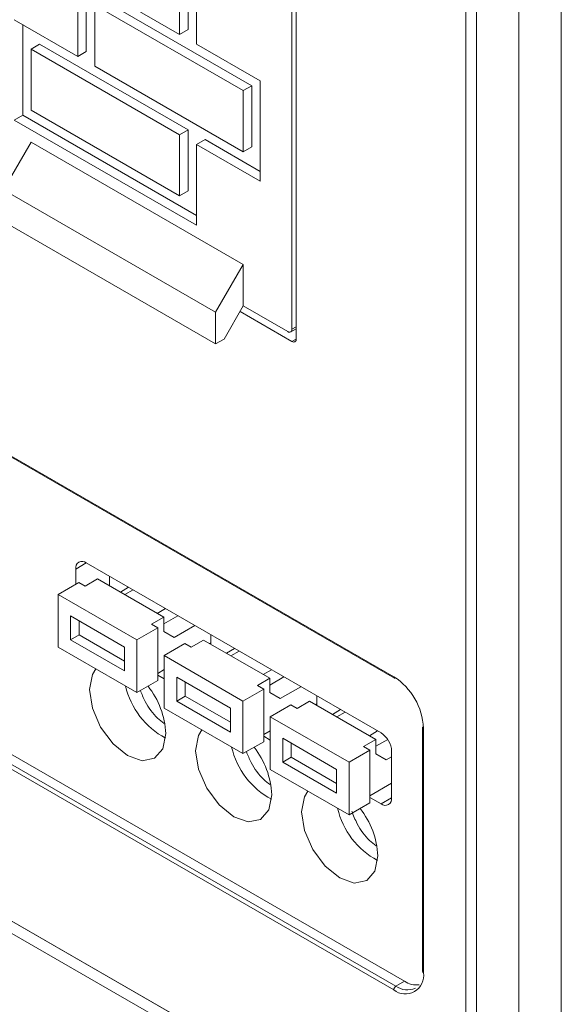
# Model space of a CAD drawing. Header units: millimetres. Extents: x -420 to 420, y -297 to 297.
# Tile 157 of 203: x 217 to 235, y 68 to 101. Entities that reach past the tile are written whole.
import ezdxf

# ---------------------------------------------------------------- set-up
doc = ezdxf.new("R2010")
doc.units = ezdxf.units.MM
doc.header["$MEASUREMENT"] = 0
doc.layers.add('layer 1', color=7, linetype='Continuous')

msp = doc.modelspace()

# ---------------------------------------------------------------- linework, layer by layer
at = {"layer": 'layer 1', "lineweight": 9}
for points in [[(233.7331, 30.4785), (233.7331, 30.4785), (233.7331, 165.2103), (233.7331, 165.2103)], [(235.1473, 164.802), (235.1473, 164.802), (235.1473, 30.8867), (235.1473, 30.8867)], [(226.3084, 90.2906), (226.3084, 90.2906), (226.3084, 105.6419), (226.3084, 105.6419)], [(226.167, 104.3353), (226.167, 104.3353), (226.167, 90.6172), (226.167, 90.6172)], [(231.9653, 64.1613), (231.9653, 64.1613), (231.9653, 104.0501), (231.9653, 104.0501)], [(232.3189, 63.9571), (232.3189, 63.9571), (232.3189, 103.8459), (232.3189, 103.8459)], [(217.4694, 103.3139), (217.4694, 103.3139), (222.4191, 100.4564), (222.4191, 100.4564)], [(222.7021, 100.6196), (222.7021, 100.6196), (222.7021, 102.6611), (222.7021, 102.6611)], [(222.4191, 100.4564), (222.4191, 100.4564), (222.4191, 102.4977), (222.4191, 102.4977)], [(219.3078, 99.8844), (219.3078, 99.8844), (219.3078, 101.9258), (219.3078, 101.9258)], [(222.9849, 100.1298), (222.9849, 100.1298), (222.9849, 102.1711), (222.9849, 102.1711)], [(219.025, 99.7212), (219.025, 99.7212), (219.025, 101.7624), (219.025, 101.7624)], [(219.8734, 101.5992), (219.8734, 101.5992), (224.8233, 98.7418), (224.8233, 98.7418)], [(219.5906, 101.4358), (219.5906, 101.4358), (224.5405, 98.5784), (224.5405, 98.5784)], [(219.5906, 99.3946), (219.5906, 99.3946), (219.5906, 101.4358), (219.5906, 101.4358)], [(216.9036, 100.9458), (216.9036, 100.9458), (219.025, 99.7212), (219.025, 99.7212)], [(192.0837, 100.6576), (192.0837, 100.6576), (229.561, 79.0224), (229.561, 79.0224)], [(192.1045, 100.6118), (192.1045, 100.6118), (229.5818, 78.9766), (229.5818, 78.9766)], [(217.1864, 97.7612), (217.1864, 97.7612), (217.1864, 100.7824), (217.1864, 100.7824)], [(222.7021, 100.6196), (222.7021, 100.6196), (222.4191, 100.4564), (222.4191, 100.4564)], [(217.7522, 100.1292), (217.7522, 100.1292), (217.4694, 99.966), (217.4694, 99.966)], [(217.4694, 99.966), (217.4694, 99.966), (222.4191, 97.1084), (222.4191, 97.1084)], [(217.4694, 97.9246), (217.4694, 97.9246), (217.4694, 99.966), (217.4694, 99.966)], [(217.7522, 100.1292), (217.7522, 100.1292), (222.7021, 97.2718), (222.7021, 97.2718)], [(222.9849, 100.1298), (222.9849, 100.1298), (225.1061, 98.9052), (225.1061, 98.9052)], [(219.3078, 99.8844), (219.3078, 99.8844), (219.025, 99.7212), (219.025, 99.7212)], [(219.5906, 99.3946), (219.5906, 99.3946), (224.5405, 96.5371), (224.5405, 96.5371)], [(225.1061, 95.5573), (225.1061, 95.5573), (225.1061, 98.9052), (225.1061, 98.9052)], [(224.8233, 98.7418), (224.8233, 98.7418), (224.5405, 98.5784), (224.5405, 98.5784)], [(224.5405, 96.5371), (224.5405, 96.5371), (224.5405, 98.5784), (224.5405, 98.5784)], [(224.8233, 96.7004), (224.8233, 96.7004), (224.8233, 98.7418), (224.8233, 98.7418)], [(217.4694, 97.9246), (217.4694, 97.9246), (222.4191, 95.0671), (222.4191, 95.0671)], [(217.1864, 97.7612), (217.1864, 97.7612), (216.9036, 97.5978), (216.9036, 97.5978)], [(216.9036, 97.5978), (216.9036, 97.5978), (222.9849, 94.0873), (222.9849, 94.0873)], [(217.1864, 97.7612), (217.1864, 97.7612), (222.9849, 94.4139), (222.9849, 94.4139)], [(222.7021, 97.2718), (222.7021, 97.2718), (222.4191, 97.1084), (222.4191, 97.1084)], [(222.7021, 95.2303), (222.7021, 95.2303), (222.7021, 97.2718), (222.7021, 97.2718)], [(222.4191, 95.0671), (222.4191, 95.0671), (222.4191, 97.1084), (222.4191, 97.1084)], [(223.2677, 96.9452), (223.2677, 96.9452), (222.9849, 96.782), (222.9849, 96.782)], [(223.2677, 96.9452), (223.2677, 96.9452), (225.1061, 95.8837), (225.1061, 95.8837)], [(217.4694, 96.8606), (217.4694, 96.8606), (216.55, 95.2683), (216.55, 95.2683)], [(224.5405, 92.7785), (224.5405, 92.7785), (217.4694, 96.8606), (217.4694, 96.8606)], [(222.9849, 94.0873), (222.9849, 94.0873), (222.9849, 96.782), (222.9849, 96.782)], [(222.9849, 96.782), (222.9849, 96.782), (225.1061, 95.5573), (225.1061, 95.5573)], [(224.8233, 96.7004), (224.8233, 96.7004), (224.5405, 96.5371), (224.5405, 96.5371)], [(223.6213, 91.1862), (223.6213, 91.1862), (216.55, 95.2683), (216.55, 95.2683)], [(222.7021, 95.2303), (222.7021, 95.2303), (222.4191, 95.0671), (222.4191, 95.0671)], [(223.6213, 90.1272), (223.6213, 90.1272), (216.55, 94.2093), (216.55, 94.2093)], [(224.5405, 92.7785), (224.5405, 92.7785), (223.6213, 91.1862), (223.6213, 91.1862)], [(224.5405, 91.3928), (224.5405, 91.3928), (224.5405, 92.7785), (224.5405, 92.7785)], [(223.9041, 90.2904), (223.9041, 90.2904), (224.5405, 91.3928), (224.5405, 91.3928)], [(226.0256, 90.5354), (226.0256, 90.5354), (224.5405, 91.3928), (224.5405, 91.3928)], [(223.6213, 91.1862), (223.6213, 91.1862), (223.6213, 90.1272), (223.6213, 90.1272)], [(224.4345, 91.209), (224.4345, 91.209), (226.167, 90.2088), (226.167, 90.2088)], [(226.167, 90.6172), (226.167, 90.6172), (226.3084, 90.6988), (226.3084, 90.6988)], [(192.4373, 90.4914), (192.4373, 90.4914), (229.9146, 68.8562), (229.9146, 68.8562)], [(226.1256, 90.5256), (226.1256, 90.5256), (226.3084, 90.6312), (226.3084, 90.6312)], [(229.561, 68.5704), (229.561, 68.5704), (192.0837, 90.2056), (192.0837, 90.2056)], [(192.1545, 90.3282), (192.1545, 90.3282), (229.6318, 68.693), (229.6318, 68.693)], [(223.6213, 90.1272), (223.6213, 90.1272), (223.9041, 90.2904), (223.9041, 90.2904)], [(226.167, 90.2088), (226.167, 90.2088), (226.3084, 90.2906), (226.3084, 90.2906)], [(191.3059, 85.5921), (191.3059, 85.5921), (230.1974, 63.1405), (230.1974, 63.1405)], [(191.3059, 85.1837), (191.3059, 85.1837), (230.1974, 62.7321), (230.1974, 62.7321)], [(191.6595, 85.3879), (191.6595, 85.3879), (230.551, 62.9363), (230.551, 62.9363)], [(219.3078, 82.8183), (219.3078, 82.8183), (218.9542, 82.6143), (218.9542, 82.6143)], [(219.3078, 82.8183), (219.3078, 82.8183), (229.1368, 77.1442), (229.1368, 77.1442)], [(218.9542, 82.1031), (218.9542, 82.1031), (218.9542, 82.6143), (218.9542, 82.6143)], [(218.3716, 81.7667), (218.3716, 81.7667), (219.0628, 82.1657), (219.0628, 82.1657)], [(219.0628, 82.1657), (219.0628, 82.1657), (219.27, 82.0459), (219.27, 82.0459)], [(219.27, 82.0459), (219.27, 82.0459), (219.6846, 82.2853), (219.6846, 82.2853)], [(219.6846, 82.2853), (219.6846, 82.2853), (221.8961, 81.0087), (221.8961, 81.0087)], [(220.0856, 82.0539), (220.0856, 82.0539), (220.0856, 82.3693), (220.0856, 82.3693)], [(220.445, 81.8465), (220.445, 81.8465), (220.7183, 82.0041), (220.7183, 82.0041)], [(220.5961, 81.7593), (220.5961, 81.7593), (220.8693, 81.9171), (220.8693, 81.9171)], [(218.3716, 81.7667), (218.3716, 81.7667), (220.9977, 80.2506), (220.9977, 80.2506)], [(218.3716, 80.011), (218.3716, 80.011), (218.3716, 81.7667), (218.3716, 81.7667)], [(221.6759, 81.1359), (221.6759, 81.1359), (221.9493, 81.2935), (221.9493, 81.2935)], [(220.5831, 80.0112), (220.5831, 80.0112), (218.7864, 81.0485), (218.7864, 81.0485)], [(218.7864, 81.0485), (218.7864, 81.0485), (218.7864, 80.2504), (218.7864, 80.2504)], [(219.0692, 80.8852), (219.0692, 80.8852), (219.0692, 80.4138), (219.0692, 80.4138)], [(221.8961, 81.0087), (221.8961, 81.0087), (221.4815, 80.7692), (221.4815, 80.7692)], [(221.8961, 80.784), (221.8961, 80.784), (222.3639, 81.0541), (222.3639, 81.0541)], [(221.8961, 81.0087), (221.8961, 81.0087), (221.8961, 80.5298), (221.8961, 80.5298)], [(221.6887, 80.6496), (221.6887, 80.6496), (220.9977, 80.2506), (220.9977, 80.2506)], [(221.4815, 80.7692), (221.4815, 80.7692), (221.6887, 80.6496), (221.6887, 80.6496)], [(221.6887, 80.6496), (221.6887, 80.6496), (221.6887, 78.894), (221.6887, 78.894)], [(221.8961, 80.5298), (221.8961, 80.5298), (222.2415, 80.3304), (222.2415, 80.3304)], [(222.2415, 80.3304), (222.2415, 80.3304), (222.9297, 80.7276), (222.9297, 80.7276)], [(218.7864, 80.2504), (218.7864, 80.2504), (219.0692, 80.4138), (219.0692, 80.4138)], [(218.7864, 80.2504), (218.7864, 80.2504), (220.5831, 79.2132), (220.5831, 79.2132)], [(219.0692, 80.4138), (219.0692, 80.4138), (220.5831, 79.5398), (220.5831, 79.5398)], [(220.9977, 80.2506), (220.9977, 80.2506), (220.9977, 78.4952), (220.9977, 78.4952)], [(222.8057, 80.0048), (222.8057, 80.0048), (223.2203, 80.2442), (223.2203, 80.2442)], [(223.2203, 80.2442), (223.2203, 80.2442), (225.4317, 78.9676), (225.4317, 78.9676)], [(223.4581, 80.1068), (223.4581, 80.1068), (223.4581, 80.4224), (223.4581, 80.4224)], [(220.9977, 78.4952), (220.9977, 78.4952), (218.3716, 80.011), (218.3716, 80.011)], [(220.5831, 79.2132), (220.5831, 79.2132), (220.5831, 80.0112), (220.5831, 80.0112)], [(221.9073, 79.7256), (221.9073, 79.7256), (222.5983, 80.1246), (222.5983, 80.1246)], [(222.5983, 80.1246), (222.5983, 80.1246), (222.8057, 80.0048), (222.8057, 80.0048)], [(223.4167, 80.1308), (223.4167, 80.1308), (223.4581, 80.1548), (223.4581, 80.1548)], [(223.9805, 79.8054), (223.9805, 79.8054), (224.2539, 79.963), (224.2539, 79.963)], [(224.1315, 79.7182), (224.1315, 79.7182), (224.4049, 79.8758), (224.4049, 79.8758)], [(221.9073, 79.7256), (221.9073, 79.7256), (224.5333, 78.2096), (224.5333, 78.2096)], [(221.9073, 77.97), (221.9073, 77.97), (221.9073, 79.7256), (221.9073, 79.7256)], [(221.9073, 79.2596), (221.9073, 79.2596), (221.6887, 79.1334), (221.6887, 79.1334)], [(225.2115, 79.0946), (225.2115, 79.0946), (225.4847, 79.2524), (225.4847, 79.2524)], [(221.6887, 78.894), (221.6887, 78.894), (220.9977, 78.4952), (220.9977, 78.4952)], [(221.6887, 79.0758), (221.6887, 79.0758), (221.9073, 78.9496), (221.9073, 78.9496)], [(224.1187, 77.9702), (224.1187, 77.9702), (222.3219, 79.0074), (222.3219, 79.0074)], [(222.3219, 79.0074), (222.3219, 79.0074), (222.3219, 78.2094), (222.3219, 78.2094)], [(225.4317, 78.9676), (225.4317, 78.9676), (225.0169, 78.7282), (225.0169, 78.7282)], [(225.4317, 78.743), (225.4317, 78.743), (225.8996, 79.013), (225.8996, 79.013)], [(225.4317, 78.9676), (225.4317, 78.9676), (225.4317, 78.4888), (225.4317, 78.4888)], [(229.561, 79.0224), (229.5592, 79.0046), (229.5672, 78.987), (229.5818, 78.9766)], [(230.551, 77.3078), (230.5192, 78.0062), (230.15, 78.6456), (229.561, 79.0224)], [(229.5818, 78.9766), (229.5972, 78.9696), (229.6152, 78.971), (229.6294, 78.9802)], [(220.6181, 78.7144), (220.7887, 77.9674), (221.2757, 77.3314), (221.9525, 76.972)], [(221.9595, 77.1232), (221.9311, 77.7002), (221.7237, 78.254), (221.3665, 78.708)], [(222.6047, 78.8442), (222.6047, 78.8442), (222.6047, 78.3728), (222.6047, 78.3728)], [(225.2243, 78.6086), (225.2243, 78.6086), (224.5333, 78.2096), (224.5333, 78.2096)], [(225.0169, 78.7282), (225.0169, 78.7282), (225.2243, 78.6086), (225.2243, 78.6086)], [(225.2243, 78.6086), (225.2243, 78.6086), (225.2243, 76.853), (225.2243, 76.853)], [(225.7771, 78.2894), (225.7771, 78.2894), (226.4652, 78.6864), (226.4652, 78.6864)], [(222.3219, 78.2094), (222.3219, 78.2094), (222.6047, 78.3728), (222.6047, 78.3728)], [(222.3219, 78.2094), (222.3219, 78.2094), (224.1187, 77.1722), (224.1187, 77.1722)], [(222.6047, 78.3728), (222.6047, 78.3728), (224.1187, 77.4988), (224.1187, 77.4988)], [(224.5333, 78.2096), (224.5333, 78.2096), (224.5333, 76.4542), (224.5333, 76.4542)], [(225.4317, 78.4888), (225.4317, 78.4888), (225.7771, 78.2894), (225.7771, 78.2894)], [(226.3414, 77.9638), (226.3414, 77.9638), (226.756, 78.2032), (226.756, 78.2032)], [(226.756, 78.2032), (226.756, 78.2032), (228.9672, 76.9266), (228.9672, 76.9266)], [(226.9938, 78.0658), (226.9938, 78.0658), (226.9938, 78.3814), (226.9938, 78.3814)], [(224.5333, 76.4542), (224.5333, 76.4542), (221.9073, 77.97), (221.9073, 77.97)], [(224.1187, 77.1722), (224.1187, 77.1722), (224.1187, 77.9702), (224.1187, 77.9702)], [(225.4429, 77.6846), (225.4429, 77.6846), (226.134, 78.0834), (226.134, 78.0834)], [(226.134, 78.0834), (226.134, 78.0834), (226.3414, 77.9638), (226.3414, 77.9638)], [(226.9522, 78.0898), (226.9522, 78.0898), (226.9938, 78.1138), (226.9938, 78.1138)], [(227.5162, 77.7642), (227.5162, 77.7642), (227.7894, 77.922), (227.7894, 77.922)], [(225.4429, 77.6846), (225.4429, 77.6846), (228.069, 76.1686), (228.069, 76.1686)], [(225.4429, 75.929), (225.4429, 75.929), (225.4429, 77.6846), (225.4429, 77.6846)], [(227.6672, 77.6772), (227.6672, 77.6772), (227.9404, 77.8348), (227.9404, 77.8348)], [(225.4429, 77.2186), (225.4429, 77.2186), (225.2243, 77.0924), (225.2243, 77.0924)], [(230.5218, 77.3486), (230.5218, 77.3486), (230.5218, 69.183), (230.5218, 69.183)], [(230.5218, 77.3486), (230.5234, 77.3308), (230.5346, 77.3152), (230.551, 77.3078)], [(230.551, 77.3078), (230.551, 77.3078), (230.551, 69.1422), (230.551, 69.1422)], [(225.2243, 77.0348), (225.2243, 77.0348), (225.4429, 76.9086), (225.4429, 76.9086)], [(227.6542, 75.9292), (227.6542, 75.9292), (225.8576, 76.9664), (225.8576, 76.9664)], [(225.8576, 76.9664), (225.8576, 76.9664), (225.8576, 76.1684), (225.8576, 76.1684)], [(228.9672, 76.9266), (228.9672, 76.9266), (228.5526, 76.6872), (228.5526, 76.6872)], [(228.7472, 77.0536), (228.7472, 77.0536), (229.0204, 77.2114), (229.0204, 77.2114)], [(228.9672, 76.702), (228.9672, 76.702), (229.3576, 76.9274), (229.3576, 76.9274)], [(228.9672, 76.9266), (228.9672, 76.9266), (228.9672, 76.4478), (228.9672, 76.4478)], [(229.4904, 76.5318), (229.479, 76.7814), (229.3472, 77.0096), (229.1368, 77.1442)], [(224.1535, 76.6734), (224.3243, 75.9264), (224.8113, 75.2903), (225.4879, 74.9309)], [(225.2243, 76.853), (225.2243, 76.853), (224.5333, 76.4542), (224.5333, 76.4542)], [(225.4951, 75.0821), (225.4665, 75.6592), (225.2593, 76.213), (224.9021, 76.667)], [(226.1404, 76.8032), (226.1404, 76.8032), (226.1404, 76.3318), (226.1404, 76.3318)], [(228.76, 76.5676), (228.76, 76.5676), (228.069, 76.1686), (228.069, 76.1686)], [(228.5526, 76.6872), (228.5526, 76.6872), (228.76, 76.5676), (228.76, 76.5676)], [(228.76, 76.5676), (228.76, 76.5676), (228.76, 74.8119), (228.76, 74.8119)], [(225.8576, 76.1684), (225.8576, 76.1684), (226.1404, 76.3318), (226.1404, 76.3318)], [(226.1404, 76.3318), (226.1404, 76.3318), (227.6542, 75.4577), (227.6542, 75.4577)], [(228.9672, 76.4478), (228.9672, 76.4478), (229.3128, 76.2482), (229.3128, 76.2482)], [(229.3128, 76.2482), (229.3128, 76.2482), (229.4904, 76.3508), (229.4904, 76.3508)], [(229.4904, 76.5318), (229.4904, 76.5318), (229.4904, 74.9803), (229.4904, 74.9803)], [(228.069, 74.4129), (228.069, 74.4129), (225.4429, 75.929), (225.4429, 75.929)], [(225.8576, 76.1684), (225.8576, 76.1684), (227.6542, 75.1311), (227.6542, 75.1311)], [(227.6542, 75.1311), (227.6542, 75.1311), (227.6542, 75.9292), (227.6542, 75.9292)], [(228.069, 76.1686), (228.069, 76.1686), (228.069, 74.4129), (228.069, 74.4129)], [(229.4904, 75.4729), (229.4904, 75.4729), (228.76, 75.0513), (228.76, 75.0513)], [(228.76, 74.9937), (228.76, 74.9937), (229.1368, 74.7761), (229.1368, 74.7761)], [(229.1368, 74.7761), (229.1368, 74.7761), (229.4904, 74.9803), (229.4904, 74.9803)], [(227.6892, 74.6321), (227.86, 73.8853), (228.347, 73.2493), (229.0236, 72.8899)], [(228.76, 74.8119), (228.76, 74.8119), (228.069, 74.4129), (228.069, 74.4129)], [(229.0308, 73.0411), (229.0022, 73.6181), (228.795, 74.1719), (228.4378, 74.6259)], [(230.5218, 69.183), (230.5234, 69.165), (230.5346, 69.1496), (230.551, 69.1422)], [(229.6318, 68.693), (229.5896, 68.666), (229.5634, 68.6204), (229.561, 68.5704)], [(229.9146, 68.8562), (229.9146, 68.8562), (229.6318, 68.693), (229.6318, 68.693)], [(229.6318, 68.693), (229.8214, 68.557), (230.069, 68.5326), (230.2818, 68.6286)], [(229.9146, 68.8562), (230.0606, 68.7616), (230.2344, 68.7196), (230.4076, 68.7372)]]:
    msp.add_open_spline(points, degree=3, dxfattribs=at)
for points, knots in [([(226.0256, 90.5354), (226.0536, 90.5126), (226.093, 90.5094), (226.1244, 90.5276), (226.1244, 90.5276), (226.1558, 90.5456), (226.1728, 90.5814), (226.167, 90.6172)], [0, 0, 0, 0, 0.3333333, 0.3333333, 0.3333333, 0.3333333, 1, 1, 1, 1]), ([(226.167, 90.2088), (226.195, 90.186), (226.2344, 90.1828), (226.2658, 90.201), (226.2658, 90.201), (226.2972, 90.219), (226.3142, 90.2548), (226.3084, 90.2906)], [0, 0, 0, 0, 0.3333333, 0.3333333, 0.3333333, 0.3333333, 1, 1, 1, 1]), ([(219.3078, 82.8183), (219.2376, 82.8757), (219.1392, 82.8837), (219.0606, 82.8383), (219.0606, 82.8383), (218.982, 82.7929), (218.9398, 82.7037), (218.9542, 82.6143)], [0, 0, 0, 0, 0.3333333, 0.3333333, 0.3333333, 0.3333333, 1, 1, 1, 1]), ([(219.6284, 79.2856), (219.6284, 79.2856), (219.5108, 79.0992), (219.5108, 79.0992), (219.5108, 79.0992), (219.5108, 79.0992), (219.4138, 78.5926), (219.4138, 78.5926), (219.4138, 78.5926), (219.4138, 78.5926), (219.5108, 77.9742), (219.5108, 77.9742), (219.5108, 77.9742), (219.5108, 77.9742), (219.7866, 77.3382), (219.7866, 77.3382), (219.7866, 77.3382), (219.7866, 77.3382), (220.1996, 76.7812), (220.1996, 76.7812), (220.1996, 76.7812), (220.1996, 76.7812), (220.6867, 76.3882), (220.6867, 76.3882), (220.6867, 76.3882), (220.6867, 76.3882), (221.1739, 76.2188), (221.1739, 76.2188), (221.1739, 76.2188), (221.1739, 76.2188), (221.5867, 76.299), (221.5867, 76.299), (221.5867, 76.299), (221.5867, 76.299), (221.8627, 76.6166), (221.8627, 76.6166), (221.8627, 76.6166), (221.8627, 76.6166), (221.9595, 77.1232), (221.9595, 77.1232), (221.9595, 77.1232), (221.9595, 77.1232), (221.9595, 77.1232), (221.9595, 77.1232)], [0, 0, 0, 0, 0.0833333, 0.0833333, 0.0833333, 0.0833333, 0.1666667, 0.1666667, 0.1666667, 0.1666667, 0.25, 0.25, 0.25, 0.25, 0.3333333, 0.3333333, 0.3333333, 0.3333333, 0.4166667, 0.4166667, 0.4166667, 0.4166667, 0.5, 0.5, 0.5, 0.5, 0.5833333, 0.5833333, 0.5833333, 0.5833333, 0.6666667, 0.6666667, 0.6666667, 0.6666667, 0.75, 0.75, 0.75, 0.75, 0.8333333, 0.8333333, 0.8333333, 0.8333333, 1, 1, 1, 1]), ([(221.1129, 78.5616), (221.1615, 78.4386), (221.2099, 78.3156), (221.2717, 78.1954), (221.2717, 78.1954), (221.3789, 77.9864), (221.5259, 77.7856), (221.6847, 77.6384), (221.6847, 77.6384), (221.7567, 77.5716), (221.8313, 77.5158), (221.9057, 77.46)], [0, 0, 0, 0, 0.25, 0.25, 0.25, 0.25, 0.5, 0.5, 0.5, 0.5, 1, 1, 1, 1]), ([(223.1641, 77.2446), (223.1641, 77.2446), (223.0463, 77.0582), (223.0463, 77.0582), (223.0463, 77.0582), (223.0463, 77.0582), (222.9495, 76.5516), (222.9495, 76.5516), (222.9495, 76.5516), (222.9495, 76.5516), (223.0463, 75.9332), (223.0463, 75.9332), (223.0463, 75.9332), (223.0463, 75.9332), (223.3223, 75.2971), (223.3223, 75.2971), (223.3223, 75.2971), (223.3223, 75.2971), (223.7353, 74.7401), (223.7353, 74.7401), (223.7353, 74.7401), (223.7353, 74.7401), (224.2223, 74.3471), (224.2223, 74.3471), (224.2223, 74.3471), (224.2223, 74.3471), (224.7093, 74.1777), (224.7093, 74.1777), (224.7093, 74.1777), (224.7093, 74.1777), (225.1223, 74.2579), (225.1223, 74.2579), (225.1223, 74.2579), (225.1223, 74.2579), (225.3983, 74.5755), (225.3983, 74.5755), (225.3983, 74.5755), (225.3983, 74.5755), (225.4951, 75.0821), (225.4951, 75.0821), (225.4951, 75.0821), (225.4951, 75.0821), (225.4951, 75.0821), (225.4951, 75.0821)], [0, 0, 0, 0, 0.0833333, 0.0833333, 0.0833333, 0.0833333, 0.1666667, 0.1666667, 0.1666667, 0.1666667, 0.25, 0.25, 0.25, 0.25, 0.3333333, 0.3333333, 0.3333333, 0.3333333, 0.4166667, 0.4166667, 0.4166667, 0.4166667, 0.5, 0.5, 0.5, 0.5, 0.5833333, 0.5833333, 0.5833333, 0.5833333, 0.6666667, 0.6666667, 0.6666667, 0.6666667, 0.75, 0.75, 0.75, 0.75, 0.8333333, 0.8333333, 0.8333333, 0.8333333, 1, 1, 1, 1]), ([(224.6483, 76.5206), (224.6969, 76.3976), (224.7455, 76.2746), (224.8073, 76.1544), (224.8073, 76.1544), (224.9145, 75.9454), (225.0613, 75.7446), (225.2201, 75.5973), (225.2201, 75.5973), (225.2923, 75.5305), (225.3667, 75.4747), (225.4413, 75.4189)], [0, 0, 0, 0, 0.25, 0.25, 0.25, 0.25, 0.5, 0.5, 0.5, 0.5, 1, 1, 1, 1]), ([(226.6998, 75.2033), (226.6998, 75.2033), (226.582, 75.0171), (226.582, 75.0171), (226.582, 75.0171), (226.582, 75.0171), (226.4852, 74.5105), (226.4852, 74.5105), (226.4852, 74.5105), (226.4852, 74.5105), (226.582, 73.8921), (226.582, 73.8921), (226.582, 73.8921), (226.582, 73.8921), (226.858, 73.2561), (226.858, 73.2561), (226.858, 73.2561), (226.858, 73.2561), (227.2708, 72.6991), (227.2708, 72.6991), (227.2708, 72.6991), (227.2708, 72.6991), (227.758, 72.3061), (227.758, 72.3061), (227.758, 72.3061), (227.758, 72.3061), (228.245, 72.1367), (228.245, 72.1367), (228.245, 72.1367), (228.245, 72.1367), (228.658, 72.2169), (228.658, 72.2169), (228.658, 72.2169), (228.658, 72.2169), (228.9338, 72.5345), (228.9338, 72.5345), (228.9338, 72.5345), (228.9338, 72.5345), (229.0308, 73.0411), (229.0308, 73.0411), (229.0308, 73.0411), (229.0308, 73.0411), (229.0308, 73.0411), (229.0308, 73.0411)], [0, 0, 0, 0, 0.0833333, 0.0833333, 0.0833333, 0.0833333, 0.1666667, 0.1666667, 0.1666667, 0.1666667, 0.25, 0.25, 0.25, 0.25, 0.3333333, 0.3333333, 0.3333333, 0.3333333, 0.4166667, 0.4166667, 0.4166667, 0.4166667, 0.5, 0.5, 0.5, 0.5, 0.5833333, 0.5833333, 0.5833333, 0.5833333, 0.6666667, 0.6666667, 0.6666667, 0.6666667, 0.75, 0.75, 0.75, 0.75, 0.8333333, 0.8333333, 0.8333333, 0.8333333, 1, 1, 1, 1]), ([(229.1368, 74.7761), (229.207, 74.7189), (229.3054, 74.7109), (229.384, 74.7563), (229.384, 74.7563), (229.4626, 74.8017), (229.5048, 74.8909), (229.4904, 74.9803)], [0, 0, 0, 0, 0.3333333, 0.3333333, 0.3333333, 0.3333333, 1, 1, 1, 1]), ([(228.1584, 74.5387), (228.2142, 74.3957), (228.2702, 74.2527), (228.3428, 74.1133), (228.3428, 74.1133), (228.4514, 73.9047), (228.5972, 73.7035), (228.7558, 73.5563), (228.7558, 73.5563), (228.8278, 73.4893), (228.9024, 73.4335), (228.977, 73.3777)], [0, 0, 0, 0, 0.25, 0.25, 0.25, 0.25, 0.5, 0.5, 0.5, 0.5, 1, 1, 1, 1]), ([(229.561, 68.5704), (229.7578, 68.41), (230.0334, 68.3878), (230.2532, 68.5148), (230.2532, 68.5148), (230.4732, 68.6418), (230.5916, 68.8914), (230.551, 69.1422)], [0, 0, 0, 0, 0.3333333, 0.3333333, 0.3333333, 0.3333333, 1, 1, 1, 1])]:
    msp.add_open_spline(points, degree=3, knots=knots, dxfattribs=at)

doc.saveas('drawing.dxf')
